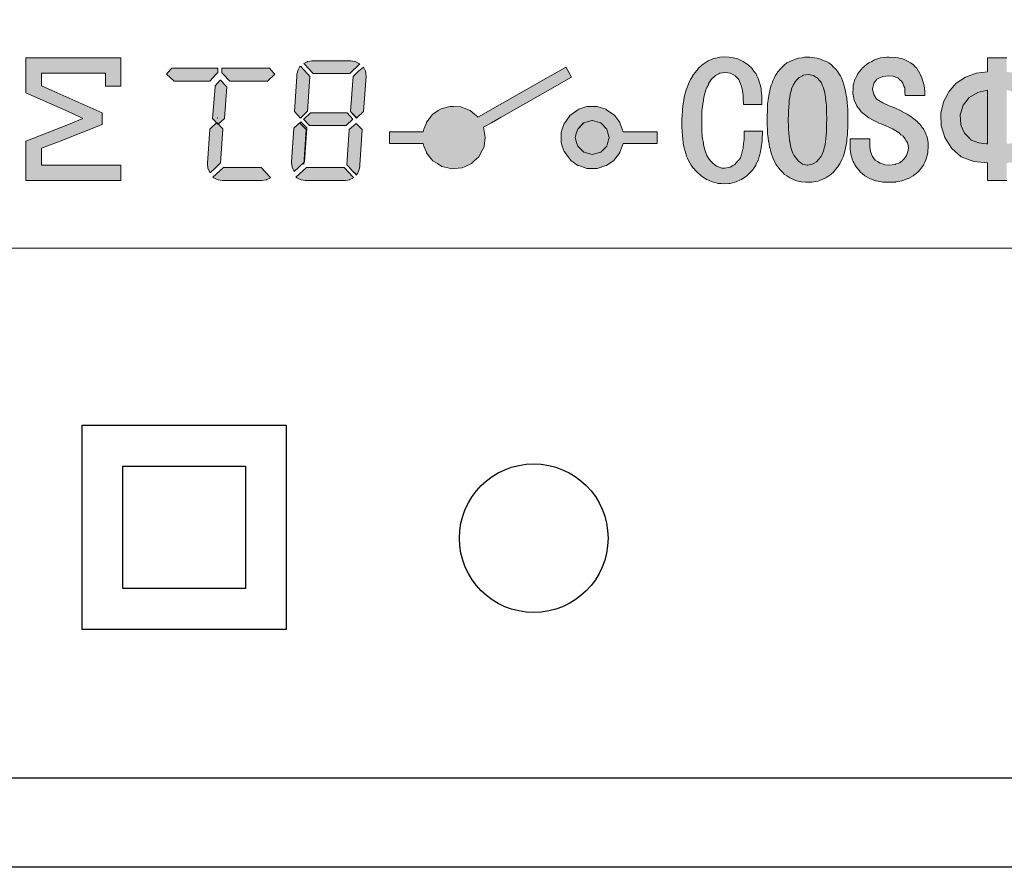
# Model space of a CAD drawing. Header units: millimetres. Extents: x -76073 to -606, y -39488 to 9083.
# Tile 14 of 23: x -7624 to -7399, y -33595 to -33401. Entities that reach past the tile are written whole.
import ezdxf

# ---------------------------------------------------------------- set-up
doc = ezdxf.new("R2010")
doc.units = ezdxf.units.MM
doc.header["$LTSCALE"] = 100
doc.layers.add('PDF_Geometry', color=7, linetype='Continuous')
doc.layers.add('PDF_Solid Fills', color=7, linetype='Continuous')

# ---------------------------------------------------------------- blocks, each defined once
blk = doc.blocks.new('kastblok 2-2')
blk.add_lwpolyline([(180, -1765.81), (2340, -1765.81), (2340, -2215.81), (180, -2215.81)], close=True)
blk = doc.blocks.new('*U28')
at = {"layer": 'PDF_Solid Fills'}
for color, points in [(7, [(1085.3, -1322.1), (1085.3, -1339.7), (1085.3, -1354), (1085.3, -1362.2), (1137.2, -1385.2), (1150.8, -1391.6), (1134.2, -1398.3), (1085.3, -1417.4), (1085.3, -1425.6), (1085.3, -1445), (1085.3, -1462.6), (1194.2, -1462.6), (1194.2, -1445), (1103.2, -1445), (1103.2, -1425.6), (1124.5, -1417.4), (1173, -1398.3), (1173, -1391.6), (1173, -1385.2), (1121.4, -1362.2), (1103.2, -1354), (1103.2, -1339.7), (1176.7, -1339.7), (1176.7, -1354.3), (1194.2, -1354.3), (1194.2, -1339.7), (1194.2, -1322.1)]), (256, [(1399.5, -1332.1), (1397.4, -1335.8), (1396.2, -1340.6), (1396.2, -1343.4), (1393.2, -1383.4), (1399.9, -1390.7), (1400.5, -1390.7), (1408, -1383.4), (1408.3, -1383.4), (1411.1, -1343.4), (1408.6, -1340.6), (1404.1, -1335.8), (1400.5, -1332.1), (1399.9, -1331.5)]), (7, [(1413.3, -1325.5), (1408.3, -1326), (1408, -1326.4), (1403.9, -1328.5), (1404.5, -1329), (1414.8, -1340), (1456.7, -1340), (1468.3, -1329), (1467.1, -1328.5), (1463.5, -1326.4), (1462.4, -1326), (1457.9, -1325.5)]), (7, [(1908.8, -1406.1), (1908.8, -1416.5), (1908.5, -1417.1), (1907.8, -1424.7), (1907.6, -1425.3), (1906.3, -1431.3), (1905.7, -1432.8), (1904.5, -1436.5), (1902.4, -1439.5), (1901.8, -1440.1), (1898.1, -1444.1), (1896, -1445.3), (1892.7, -1447.4), (1886.9, -1448.6), (1883.3, -1448.3), (1877.2, -1446.2), (1875.7, -1445), (1872.4, -1442.5), (1870, -1439.8), (1868.1, -1437.1), (1866, -1433.8), (1865.7, -1432.8), (1863.9, -1428), (1863.6, -1427.1), (1862.3, -1421.6), (1862.1, -1419.8), (1861.1, -1414.3), (1860.9, -1411.6), (1860.5, -1405.8), (1860.3, -1402.8), (1860.3, -1398.3), (1860.3, -1396.4), (1860.3, -1391.3), (1860.5, -1389.2), (1860.5, -1382.5), (1860.9, -1380.7), (1861.5, -1374.3), (1861.7, -1373.1), (1862.7, -1367.3), (1863, -1365.5), (1864.2, -1361.3), (1864.8, -1358.8), (1866, -1356.1), (1867.8, -1352.8), (1868.1, -1351.9), (1871.2, -1347), (1875.7, -1342.5), (1876.6, -1341.9), (1879.9, -1340.3), (1880.9, -1339.7), (1884.2, -1339.1), (1886.9, -1338.8), (1890.2, -1339.1), (1893, -1339.7), (1893.3, -1339.7), (1898.5, -1342.5), (1901.5, -1345.8), (1902.7, -1347), (1904.8, -1351.9), (1905.1, -1352.5), (1906.6, -1357.6), (1907, -1359.7), (1907.6, -1365.2), (1907.8, -1367.6), (1908.2, -1375.5), (1929.1, -1375.5), (1929.1, -1367.6), (1929.1, -1365.2), (1928.5, -1359.7), (1928.2, -1357.6), (1927.3, -1352.5), (1927, -1351.9), (1925.4, -1347), (1925.1, -1345.8), (1923.3, -1342.5), (1922.1, -1339.7), (1921.8, -1339.7), (1921.5, -1339.1), (1921.2, -1338.8), (1918.2, -1334.6), (1917.9, -1334.3), (1913.9, -1330.3), (1912.4, -1329.4), (1907.8, -1326.1), (1906.3, -1325.5), (1901.5, -1323.1), (1900, -1322.7), (1894.5, -1321.5), (1891.8, -1321.2), (1886.9, -1320.9), (1880.9, -1321.2), (1879.9, -1321.5), (1874.2, -1322.7), (1873, -1323.1), (1867.5, -1325.5), (1866.6, -1326.1), (1861.7, -1329.4), (1860.5, -1330.3), (1856.3, -1334.3), (1856.3, -1334.6), (1852.7, -1338.8), (1852.4, -1339.1), (1852, -1339.7), (1851.4, -1340.3), (1850.2, -1341.9), (1849.9, -1342.5), (1847.2, -1347), (1845.1, -1351.9), (1844.8, -1352.8), (1843.5, -1356.1), (1842.3, -1358.8), (1841.7, -1361.3), (1840.5, -1365.5), (1840.2, -1367.3), (1839.3, -1373.1), (1839, -1374.3), (1838.1, -1380.7), (1838.1, -1382.5), (1837.8, -1389.2), (1837.5, -1391.3), (1837.5, -1396.4), (1837.5, -1398.3), (1837.5, -1402.8), (1837.8, -1405.8), (1838.1, -1411.6), (1838.4, -1414.3), (1839, -1419.8), (1839.3, -1421.6), (1840.5, -1427.1), (1840.8, -1428), (1842.3, -1432.8), (1842.3, -1433.8), (1843.9, -1437.1), (1845.1, -1439.8), (1846.6, -1442.5), (1848.1, -1445), (1849, -1446.2), (1850.5, -1448.3), (1850.8, -1448.6), (1851.8, -1449.5), (1852.4, -1450.4), (1854.2, -1452.2), (1854.8, -1452.8), (1859.7, -1457.4), (1860.9, -1458), (1865.7, -1461.3), (1867.2, -1461.9), (1872.1, -1464.1), (1874.2, -1464.7), (1879.1, -1465.9), (1882.4, -1466.2), (1886, -1466.5), (1891.2, -1466.2), (1892.7, -1465.9), (1898.1, -1464.7), (1899.7, -1464.1), (1904.8, -1461.9), (1905.7, -1461.3), (1910.9, -1458), (1911.8, -1457.4), (1916.7, -1452.8), (1916.9, -1452.2), (1918.8, -1450.4), (1919.1, -1449.5), (1920, -1448.6), (1920.6, -1447.4), (1922.1, -1445.3), (1922.4, -1444.1), (1924.5, -1440.1), (1924.8, -1439.5), (1925.8, -1436.5), (1927, -1432.8), (1927.3, -1431.3), (1928.5, -1425.3), (1928.5, -1424.7), (1929.4, -1417.1), (1929.7, -1416.5), (1930, -1406.1)]), (7, [(2119.5, -1417.1), (2118.9, -1414.3), (2118.3, -1411.9), (2117.7, -1410.1), (2116.8, -1408), (2115, -1404.6), (2114.4, -1403.4), (2112.6, -1401.3), (2111.7, -1399.8), (2109.8, -1397.7), (2108.6, -1396.7), (2107.1, -1394.9), (2105, -1393.1), (2101.9, -1390.7), (2100.4, -1389.5), (2095.9, -1386.7), (2094.4, -1385.8), (2089.8, -1383.4), (2089.5, -1383.1), (2082.2, -1379.8), (2076.2, -1377.3), (2075.3, -1377), (2068, -1373.7), (2063.1, -1371), (2062.8, -1371), (2060.4, -1368.5), (2057.4, -1364), (2057.4, -1363.7), (2056.8, -1360.9), (2056.1, -1358.2), (2056.1, -1357), (2057.1, -1353.4), (2057.7, -1351), (2061, -1346.4), (2062.5, -1345.5), (2068, -1343.4), (2074.7, -1342.5), (2079.8, -1343.1), (2085, -1344.9), (2087.7, -1347.6), (2089.2, -1348.8), (2090.7, -1351), (2091.9, -1354.3), (2092.9, -1356.4), (2093.2, -1361.5), (2093.5, -1365.2), (2115.9, -1365.2), (2115.9, -1361.5), (2115.6, -1356.4), (2115.3, -1354.3), (2114.4, -1351), (2113.8, -1348.8), (2113.5, -1347.6), (2112.6, -1344.9), (2111.7, -1343.1), (2111.4, -1342.5), (2110.8, -1340.6), (2110.4, -1340), (2107.1, -1334.6), (2106.8, -1334), (2105, -1332.2), (2102.6, -1329.7), (2099.5, -1327.6), (2096.8, -1326.1), (2092.9, -1324.3), (2090.4, -1323.3), (2085.3, -1322.1), (2082.8, -1321.5), (2074.7, -1321.2), (2072.5, -1321.2), (2068.9, -1321.5), (2065, -1322.1), (2061.6, -1323.3), (2058.3, -1324.3), (2055.3, -1326.1), (2051.9, -1327.6), (2049.2, -1329.7), (2046.2, -1332.2), (2044, -1334), (2043.7, -1334.6), (2039.2, -1340), (2038.9, -1340.6), (2038, -1342.5), (2037.7, -1343.4), (2036.5, -1345.5), (2036.1, -1346.4), (2035.8, -1346.4), (2034.6, -1351), (2034, -1353.4), (2033.7, -1357), (2033.7, -1358.2), (2033.4, -1360.9), (2033.4, -1363.7), (2033.7, -1364), (2034.6, -1368.5), (2034.9, -1371), (2036.5, -1373.7), (2038, -1377), (2038, -1377.3), (2039.8, -1379.8), (2042.5, -1383.1), (2042.8, -1383.4), (2045.2, -1385.8), (2046.4, -1386.7), (2050.1, -1389.5), (2051.9, -1390.7), (2056.1, -1393.1), (2059.8, -1394.9), (2063.1, -1396.7), (2065.9, -1397.7), (2071.3, -1399.8), (2074.7, -1401.3), (2078.9, -1403.4), (2081, -1404.6), (2086.5, -1408), (2088.6, -1410.1), (2091, -1411.9), (2093.2, -1414.3), (2094.7, -1417.1), (2096.2, -1419.2), (2096.8, -1422.5), (2097.1, -1425), (2096.8, -1428.3), (2096.2, -1430.4), (2095, -1434.1), (2092.2, -1437.7), (2091.3, -1438.9), (2087.4, -1442.2), (2082.2, -1444), (2081.9, -1444.4), (2074.7, -1445), (2070.4, -1444.7), (2064.7, -1442.6), (2061.9, -1441), (2059.2, -1439.2), (2055.9, -1435), (2055.6, -1434.3), (2053.7, -1429.5), (2053.4, -1426.8), (2053.1, -1423.4), (2053.1, -1422.2), (2053.1, -1414.9), (2030.4, -1414.9), (2030.4, -1422.2), (2030.4, -1423.4), (2030.4, -1426.8), (2030.7, -1429.5), (2031.6, -1434.3), (2031.9, -1435), (2033.1, -1439.2), (2033.7, -1441), (2034.9, -1442.6), (2035.8, -1444.7), (2036.1, -1445), (2037.4, -1447.1), (2039.5, -1449.8), (2042.2, -1452.9), (2046.8, -1456.8), (2047.4, -1457.1), (2052.8, -1460.4), (2053.1, -1460.4), (2059.5, -1462.9), (2060.1, -1462.9), (2066.8, -1464.1), (2068, -1464.4), (2073.7, -1464.7), (2075.9, -1464.7), (2082.5, -1464.4), (2082.8, -1464.1), (2089.8, -1462.9), (2090.1, -1462.9), (2096.5, -1460.4), (2097.1, -1460.4), (2102.6, -1457.1), (2103.2, -1456.8), (2108, -1452.9), (2111, -1449.8), (2112.9, -1447.1), (2114.4, -1445), (2115, -1444.4), (2115, -1444), (2115.6, -1442.2), (2117.1, -1438.9), (2117.7, -1437.7), (2118.6, -1434.1), (2119.5, -1430.4), (2119.5, -1428.3), (2119.9, -1425), (2119.9, -1422.5), (2119.9, -1419.2)]), (7, [(1252.7, -1333.8), (1248.2, -1338.7), (1246.7, -1340.8), (1255.2, -1348.7), (1296.4, -1348.7), (1303.7, -1340.8), (1305.5, -1338.7), (1305.5, -1333.8)]), (7, [(1310.1, -1333.8), (1310.1, -1339), (1311.6, -1340.8), (1319.2, -1348.7), (1362.2, -1348.7), (1370.7, -1340.8), (1369.2, -1339), (1364.7, -1333.8)]), (7, [(1466.9, -1337.3), (1460.8, -1343.1), (1460.5, -1343.4), (1457.5, -1383.4), (1464.8, -1390.7), (1472.3, -1383.4), (1472.6, -1383.4), (1475.4, -1343.4), (1475.4, -1343.1), (1474.8, -1337.3), (1472.3, -1332.5)]), (7, [(1704.7, -1333.1), (1704.3, -1332.7), (1704.1, -1333.1), (1684, -1344.3), (1604.3, -1389.8), (1603.6, -1390.1), (1603.4, -1389.8), (1599.7, -1386.7), (1594.9, -1382.5), (1589.7, -1380.4), (1584.2, -1378.2), (1575.7, -1377.6), (1571.8, -1377.6), (1570, -1378.2), (1561.5, -1380.4), (1558.1, -1382.5), (1551.8, -1386.7), (1549.4, -1389.8), (1549.4, -1390.1), (1546.3, -1394), (1544.8, -1395.8), (1544.5, -1396.4), (1541.8, -1403.7), (1540.9, -1406.8), (1502.1, -1406.8), (1502.1, -1413.4), (1502.1, -1420.1), (1540.9, -1420.1), (1541.8, -1423.1), (1544.5, -1430.1), (1544.8, -1431), (1546.3, -1432.8), (1548.2, -1435.3), (1552.1, -1440.1), (1557.3, -1443.1), (1562.1, -1446.5), (1569.1, -1448), (1572.7, -1448.9), (1573.6, -1449.2), (1576.4, -1448.9), (1585.4, -1448), (1589.1, -1446.5), (1596.1, -1443.1), (1599.4, -1440.1), (1604.6, -1435.3), (1606.1, -1432.8), (1607.3, -1430.1), (1610.3, -1424.9), (1610.6, -1423.1), (1612.1, -1413.4), (1612.1, -1413.1), (1610.3, -1403.7), (1610, -1401.6), (1619.1, -1396.4), (1623.7, -1394), (1630.3, -1390.1), (1630.9, -1389.8), (1711, -1344.3)]), (256, [(2003.1, -1375.8), (2002.8, -1374.3), (2002.2, -1367.9), (2002.2, -1366.7), (2001, -1360.7), (2001, -1360.3), (1999.4, -1355.5), (1998.8, -1354), (1997.9, -1351.6), (1997, -1350), (1995.2, -1347.9), (1992.5, -1344.9), (1988.8, -1342.7), (1987.9, -1342.1), (1982.5, -1340.9), (1982.2, -1340.9), (1976.7, -1341.9), (1975.8, -1342.5), (1971.9, -1344.6), (1968.8, -1347.6), (1967.3, -1349.4), (1967, -1350), (1964.9, -1353.4), (1963.1, -1357.6), (1962.7, -1360.1), (1961.8, -1363.4), (1961.2, -1367.3), (1960.6, -1370), (1960.3, -1374.9), (1960, -1377.9), (1959.7, -1383.4), (1959.7, -1387), (1959.4, -1392.5), (1959.7, -1401.3), (1959.7, -1402.2), (1960, -1409.8), (1960.3, -1410.7), (1960.9, -1417.4), (1961.2, -1418), (1962.4, -1424.4), (1962.4, -1424.6), (1964, -1429.5), (1964.6, -1431.3), (1965.8, -1433.5), (1967, -1435), (1968.5, -1437.1), (1971.3, -1440.4), (1974, -1442.2), (1975.8, -1443.8), (1981.2, -1445), (1981.9, -1445), (1987, -1444), (1989.1, -1442.8), (1991.9, -1441.3), (1994.9, -1437.7), (1996.1, -1436.2), (1996.7, -1435.3), (1998.8, -1431.9), (1998.8, -1431.6), (2000.4, -1427.4), (2000.7, -1425.3), (2001.6, -1421.6), (2002.2, -1418), (2002.5, -1414.9), (2002.8, -1410.1), (2003.1, -1406.8), (2003.4, -1401.6), (2003.4, -1397.7), (2003.7, -1392.5), (2003.4, -1384.3), (2003.4, -1382.8)]), (7, [(1308, -1347.6), (1302.2, -1353.9), (1302.2, -1355.3), (1299.5, -1391.6), (1305.5, -1398.2), (1306.1, -1398.2), (1312.9, -1391.6), (1313.2, -1391.6), (1315.7, -1355.3), (1314.5, -1353.9), (1308.5, -1347.6)]), (256, [(2186.3, -1359.5), (2179.3, -1360.9), (2176.5, -1361.5), (2166.9, -1367.6), (2163.2, -1372.5), (2159.9, -1376.4), (2157.1, -1385.2), (2156.5, -1387.3), (2157.1, -1398.3), (2157.7, -1399.8), (2161.4, -1408.3), (2166.3, -1413.4), (2169, -1416.2), (2178.1, -1419.5), (2186.3, -1420.4), (2187.8, -1420.4), (2187.8, -1359.5), (2187.8, -1359.1)]), (7, [(1411.8, -1384.9), (1404.2, -1392.3), (1403.8, -1392.3), (1410.7, -1399.6), (1452.6, -1399.6), (1460.3, -1392.3), (1453.8, -1384.9)]), (7, [(1296.5, -1403.4), (1296.2, -1403.7), (1293.5, -1442.7), (1293.5, -1443.3), (1294.1, -1448.7), (1296.5, -1453.8), (1301.9, -1448.7), (1307.9, -1443.3), (1308.5, -1442.7), (1311.1, -1403.7), (1311.1, -1403.4), (1304.3, -1396.2)]), (7, [(1392.9, -1402.3), (1392.6, -1402.6), (1389.9, -1441.3), (1389.9, -1441.9), (1390.5, -1447.2), (1392.9, -1452.2), (1398.2, -1447.2), (1404.2, -1441.9), (1404.7, -1441.3), (1407.4, -1402.6), (1407.4, -1402.3), (1400.6, -1395.2)]), (256, [(1456.3, -1404.3), (1455.9, -1404.6), (1453.2, -1444.6), (1455.7, -1447.1), (1460.2, -1452.3), (1464.8, -1455.9), (1466.9, -1452.3), (1468.1, -1447.1), (1468.4, -1444.6), (1471.1, -1404.6), (1471.1, -1404.3), (1464.1, -1397.1)]), (256, [(1744.4, -1396.4), (1743.2, -1396.1), (1735, -1394), (1734.4, -1394), (1725, -1396.4), (1724.4, -1397), (1718, -1403.7), (1716.8, -1407.7), (1715.3, -1413.4), (1716.8, -1418.9), (1718, -1423.1), (1724.4, -1429.5), (1725, -1430.1), (1734.7, -1432.8), (1743.2, -1430.4), (1744.4, -1430.1), (1751.4, -1423.1), (1752.3, -1420.1), (1754.1, -1413.4), (1752.3, -1406.7), (1751.4, -1403.7)]), (7, [(1311.9, -1447.7), (1299.8, -1458.9), (1301, -1459.5), (1304.6, -1461.6), (1305.8, -1462), (1310.4, -1462.6), (1356.2, -1462.6), (1361.3, -1462), (1361.6, -1461.6), (1365.9, -1459.5), (1365.3, -1458.9), (1355, -1447.7)]), (7, [(1407.1, -1447.7), (1395, -1458.9), (1396.2, -1459.5), (1399.9, -1461.6), (1401.1, -1462), (1405.6, -1462.6), (1451.4, -1462.6), (1456.6, -1462), (1456.9, -1461.6), (1461.1, -1459.5), (1460.5, -1458.9), (1450.2, -1447.7)])]:
    blk.add_hatch(color=color, dxfattribs=at).paths.add_polyline_path(points)
h = blk.add_hatch(color=7, dxfattribs=at)
h.paths.add_polyline_path([(2003.7, -1392.5), (2003.4, -1397.7), (2003.4, -1401.6), (2003.1, -1406.8), (2002.8, -1410.1), (2002.5, -1414.9), (2002.2, -1418), (2001.6, -1421.6), (2000.6, -1425.2), (2000.4, -1427.4), (1998.8, -1431.6), (1998.8, -1431.9), (1996.7, -1435.3), (1996.1, -1436.2), (1994.9, -1437.7), (1991.9, -1441.3), (1989.1, -1442.8), (1987, -1444), (1981.8, -1445), (1981.2, -1445), (1975.8, -1443.8), (1974, -1442.2), (1971.2, -1440.4), (1968.5, -1437.1), (1967, -1435), (1965.8, -1433.4), (1964.6, -1431.3), (1964, -1429.5), (1962.4, -1424.6), (1962.4, -1424.3), (1961.2, -1418), (1960.9, -1417.4), (1960.3, -1410.7), (1960, -1409.8), (1959.7, -1402.2), (1959.7, -1401.3), (1959.4, -1392.5), (1959.7, -1387), (1959.7, -1383.4), (1960, -1377.9), (1960.3, -1374.9), (1960.6, -1370.1), (1961.2, -1367.3), (1961.8, -1363.4), (1962.7, -1360), (1963, -1357.6), (1964.9, -1353.4), (1967, -1350.1), (1967.3, -1349.4), (1968.8, -1347.6), (1971.8, -1344.6), (1975.8, -1342.5), (1976.7, -1341.9), (1982.2, -1341), (1982.5, -1341), (1987.9, -1342.2), (1988.8, -1342.8), (1992.5, -1344.9), (1995.2, -1347.9), (1997, -1350.1), (1997.9, -1351.6), (1998.8, -1354), (1999.4, -1355.5), (2001, -1360.4), (2001, -1360.7), (2002.2, -1366.7), (2002.2, -1367.9), (2002.8, -1374.3), (2003.1, -1375.8), (2003.4, -1382.8), (2003.4, -1384.3)], flags=0)
h.paths.add_polyline_path([(2027.7, -1382.8), (2027.3, -1375.8), (2027.1, -1374.3), (2026.4, -1367.9), (2026.1, -1366.7), (2025.2, -1360.7), (2025.2, -1360.4), (2024, -1355.5), (2023.7, -1354), (2022.8, -1351.6), (2022.2, -1350.1), (2021.6, -1347.9), (2020.4, -1344.9), (2019.2, -1342.8), (2018.8, -1342.2), (2018.2, -1341), (2016.4, -1338.2), (2016.4, -1337.9), (2014, -1334.9), (2011.3, -1332.5), (2008.9, -1330), (2005.8, -1327.9), (2003.1, -1326.1), (1999.4, -1324.9), (1996.4, -1323.4), (1992.5, -1322.4), (1989.4, -1321.8), (1984, -1321.2), (1977.9, -1321.2), (1975.2, -1321.8), (1970.6, -1322.4), (1967.9, -1323.4), (1964, -1324.9), (1961.2, -1326.1), (1957.9, -1327.9), (1955.2, -1330), (1952.4, -1332.5), (1950, -1334.9), (1947.6, -1337.9), (1947.3, -1338.2), (1945.5, -1341), (1944.8, -1341.9), (1944.6, -1342.5), (1943.6, -1344.6), (1942.1, -1347.6), (1941.5, -1349.4), (1941.2, -1350.1), (1940, -1353.4), (1938.8, -1357.6), (1938.2, -1360), (1937.6, -1363.4), (1936.7, -1367.3), (1936.4, -1370.1), (1935.7, -1374.9), (1935.7, -1377.9), (1935.5, -1383.4), (1935.1, -1387), (1935.1, -1392.5), (1935.1, -1401.3), (1935.5, -1402.2), (1935.7, -1409.8), (1936.1, -1410.7), (1936.7, -1417.4), (1937, -1418), (1937.9, -1424.3), (1938.2, -1424.6), (1939.4, -1429.5), (1939.7, -1431.3), (1940.6, -1433.4), (1941.2, -1435), (1941.8, -1437.1), (1943.6, -1440.4), (1944.6, -1442.2), (1945.2, -1443.8), (1946.1, -1445), (1947.3, -1446.8), (1950.3, -1450.4), (1952.4, -1452.5), (1955.2, -1455.6), (1957.9, -1457.4), (1961.2, -1459.5), (1964, -1460.7), (1967.6, -1462.6), (1970.9, -1463.2), (1974.6, -1464.1), (1979.1, -1464.4), (1981.8, -1464.7), (1986.4, -1464.4), (1988.2, -1464.1), (1993.7, -1463.2), (1995.8, -1462.6), (2000, -1460.7), (2002.5, -1459.5), (2006.1, -1457.4), (2008.3, -1455.6), (2011.6, -1452.5), (2013.4, -1450.4), (2016.4, -1446.8), (2017.6, -1445), (2018.2, -1444), (2018.8, -1442.8), (2019.8, -1441.3), (2021.3, -1437.7), (2021.9, -1436.2), (2022.2, -1435.3), (2023.4, -1431.9), (2023.4, -1431.6), (2024.6, -1427.4), (2024.9, -1425.2), (2025.8, -1421.6), (2026.4, -1418), (2026.7, -1414.9), (2027.3, -1410.1), (2027.3, -1406.8), (2027.7, -1401.6), (2027.9, -1397.7), (2027.9, -1392.5), (2027.9, -1384.3)], flags=0)
h = blk.add_hatch(color=7, dxfattribs=at)
h.paths.add_polyline_path([(2241.2, -1387.3), (2240.6, -1398.3), (2240, -1399.8), (2236.3, -1408.3), (2231.5, -1413.4), (2228.7, -1416.2), (2219.6, -1419.5), (2211.4, -1420.4), (2209.9, -1420.4), (2209.9, -1359.5), (2209.9, -1359.1), (2218.4, -1361), (2221.2, -1361.6), (2230.9, -1367.6), (2234.5, -1372.5), (2237.8, -1376.4), (2240.6, -1385.2)], flags=0)
h.paths.add_polyline_path([(2187.8, -1359.5), (2187.8, -1420.4), (2186.3, -1420.4), (2178.1, -1419.5), (2169, -1416.2), (2166.3, -1413.4), (2161.4, -1408.3), (2157.8, -1399.8), (2157.2, -1398.3), (2156.6, -1387.3), (2157.2, -1385.2), (2159.9, -1376.4), (2163.2, -1372.5), (2166.9, -1367.6), (2176.6, -1361.6), (2179.3, -1361), (2186.3, -1359.5), (2187.8, -1359.1)], flags=0)
h.paths.add_polyline_path([(2261.2, -1376.4), (2260.3, -1372.5), (2257.8, -1367.6), (2254.5, -1361.6), (2254.2, -1361), (2252.7, -1359.1), (2245.7, -1351.2), (2235.1, -1344), (2222.7, -1339.4), (2209.9, -1338.2), (2209.9, -1321.9), (2187.8, -1321.9), (2187.8, -1338.2), (2174.7, -1339.4), (2162.6, -1344), (2152, -1351.2), (2145, -1359.1), (2144.7, -1359.5), (2143.5, -1361), (2143.2, -1361.6), (2139.9, -1367.6), (2137.4, -1372.5), (2136.5, -1376.4), (2134.4, -1385.2), (2134.4, -1387.3), (2134.7, -1398.3), (2134.7, -1399.8), (2137.4, -1408.3), (2139, -1413.4), (2140.8, -1416.2), (2142.9, -1419.5), (2143.2, -1420.4), (2143.5, -1420.4), (2146.9, -1425.9), (2157.8, -1435.6), (2172.3, -1440.7), (2187.8, -1442.5), (2187.8, -1462.5), (2209.9, -1462.5), (2209.9, -1442.5), (2225.4, -1440.7), (2240, -1435.6), (2250.9, -1425.9), (2254.2, -1420.4), (2254.8, -1419.5), (2256.9, -1416.2), (2258.8, -1413.4), (2260.3, -1408.3), (2263, -1399.8), (2263, -1398.3), (2263.3, -1387.3), (2263.3, -1385.2)], flags=0)
h = blk.add_hatch(color=7, dxfattribs=at)
h.paths.add_polyline_path([(1754.1, -1413.4), (1752.3, -1420.1), (1751.4, -1423.1), (1744.4, -1430.1), (1743.2, -1430.4), (1734.7, -1432.9), (1725, -1430.1), (1724.4, -1429.5), (1718, -1423.1), (1716.8, -1418.9), (1715.3, -1413.4), (1716.8, -1407.7), (1718, -1403.7), (1724.4, -1397.1), (1725, -1396.4), (1734.4, -1394), (1735, -1394), (1743.2, -1396.1), (1744.4, -1396.4), (1751.4, -1403.7), (1752.3, -1406.8)], flags=0)
h.paths.add_polyline_path([(1770.2, -1406.8), (1768.9, -1403.7), (1766.5, -1396.4), (1766.2, -1396.1), (1764.7, -1394), (1760.1, -1387.9), (1759.5, -1387.4), (1751, -1381.6), (1750.4, -1381), (1740.4, -1377.9), (1739.8, -1377.6), (1728.9, -1377.9), (1728.6, -1377.9), (1719.5, -1381), (1718, -1381.6), (1710.1, -1387.4), (1709.2, -1387.9), (1705, -1394), (1703.1, -1396.4), (1702.5, -1397.1), (1700.4, -1403.7), (1699.2, -1407.7), (1699.2, -1413.4), (1699.2, -1418.9), (1700.4, -1423.1), (1702.5, -1429.5), (1703.1, -1430.1), (1705, -1432.9), (1709.2, -1438.6), (1710.1, -1439.5), (1718, -1445.3), (1719.5, -1445.6), (1728.6, -1448.9), (1740.4, -1448.9), (1750.4, -1445.6), (1751, -1445.3), (1759.5, -1439.5), (1760.1, -1438.6), (1764.7, -1432.9), (1766.2, -1430.4), (1766.5, -1430.1), (1768.9, -1423.1), (1770.2, -1420.1), (1809, -1420.1), (1809, -1413.4), (1809, -1406.8)], flags=0)
for points in [[(0, 0), (6101.1, 0), (6101.1, -2250), (0, -2250)], [(196.4, -102.3), (5896.2, -102.3), (5896.2, -2147.7), (196.4, -2147.7)]]:
    blk.add_lwpolyline(points, close=True)
at = {"ltscale": 10}
for points in [[(1149.9, -1743.3), (1383.9, -1743.3), (1383.9, -1977.3), (1149.9, -1977.3)], [(1196.7, -1790.1), (1337.1, -1790.1), (1337.1, -1930.5), (1196.7, -1930.5)]]:
    blk.add_lwpolyline(points, close=True, dxfattribs=at)
blk.add_circle((1667.6, -1872.7), 85.2)
at = {"layer": 'PDF_Geometry', "color": 7, "lineweight": 0}
for points in [[(1085.3, -1322.1), (1085.3, -1339.7), (1085.3, -1354), (1085.3, -1362.2), (1137.2, -1385.2), (1150.8, -1391.6), (1134.2, -1398.3), (1085.3, -1417.4), (1085.3, -1425.6), (1085.3, -1445), (1085.3, -1462.6), (1194.2, -1462.6), (1194.2, -1445), (1103.2, -1445), (1103.2, -1425.6), (1124.5, -1417.4), (1173, -1398.3), (1173, -1391.6), (1173, -1385.2), (1121.4, -1362.2), (1103.2, -1354), (1103.2, -1339.7), (1176.7, -1339.7), (1176.7, -1354.3), (1194.2, -1354.3), (1194.2, -1339.7), (1194.2, -1322.1)], [(1467.1, -1328.4), (1463.5, -1326.4), (1462.4, -1326.1), (1457.9, -1325.5), (1413.3, -1325.5), (1408.3, -1326.1), (1408, -1326.4), (1403.9, -1328.4), (1404.4, -1329), (1414.8, -1340), (1456.8, -1340), (1468.3, -1329)], [(1908.8, -1406.1), (1908.8, -1416.5), (1908.5, -1417.1), (1907.8, -1424.7), (1907.6, -1425.3), (1906.3, -1431.3), (1905.7, -1432.8), (1904.5, -1436.5), (1902.4, -1439.5), (1901.8, -1440.1), (1898.1, -1444.1), (1896, -1445.3), (1892.7, -1447.4), (1886.9, -1448.6), (1883.3, -1448.3), (1877.2, -1446.2), (1875.7, -1445), (1872.4, -1442.5), (1870, -1439.8), (1868.1, -1437.1), (1866, -1433.8), (1865.7, -1432.8), (1863.9, -1428), (1863.6, -1427.1), (1862.3, -1421.6), (1862.1, -1419.8), (1861.1, -1414.3), (1860.9, -1411.6), (1860.5, -1405.8), (1860.3, -1402.8), (1860.3, -1398.3), (1860.3, -1396.4), (1860.3, -1391.3), (1860.5, -1389.2), (1860.5, -1382.5), (1860.9, -1380.7), (1861.5, -1374.3), (1861.7, -1373.1), (1862.7, -1367.3), (1863, -1365.5), (1864.2, -1361.3), (1864.8, -1358.8), (1866, -1356.1), (1867.8, -1352.8), (1868.1, -1351.9), (1871.2, -1347), (1875.7, -1342.5), (1876.6, -1341.9), (1879.9, -1340.3), (1880.9, -1339.7), (1884.2, -1339.1), (1886.9, -1338.8), (1890.2, -1339.1), (1893, -1339.7), (1893.3, -1339.7), (1898.5, -1342.5), (1901.5, -1345.8), (1902.7, -1347), (1904.8, -1351.9), (1905.1, -1352.5), (1906.6, -1357.6), (1907, -1359.7), (1907.6, -1365.2), (1907.8, -1367.6), (1908.2, -1375.5), (1929.1, -1375.5), (1929.1, -1367.6), (1929.1, -1365.2), (1928.5, -1359.7), (1928.2, -1357.6), (1927.3, -1352.5), (1927, -1351.9), (1925.4, -1347), (1925.1, -1345.8), (1923.3, -1342.5), (1922.1, -1339.7), (1921.8, -1339.7), (1921.5, -1339.1), (1921.2, -1338.8), (1918.2, -1334.6), (1917.9, -1334.3), (1913.9, -1330.3), (1912.4, -1329.4), (1907.8, -1326.1), (1906.3, -1325.5), (1901.5, -1323.1), (1900, -1322.7), (1894.5, -1321.5), (1891.8, -1321.2), (1886.9, -1320.9), (1880.9, -1321.2), (1879.9, -1321.5), (1874.2, -1322.7), (1873, -1323.1), (1867.5, -1325.5), (1866.6, -1326.1), (1861.7, -1329.4), (1860.5, -1330.3), (1856.3, -1334.3), (1856.3, -1334.6), (1852.7, -1338.8), (1852.4, -1339.1), (1852, -1339.7), (1851.4, -1340.3), (1850.2, -1341.9), (1849.9, -1342.5), (1847.2, -1347), (1845.1, -1351.9), (1844.8, -1352.8), (1843.5, -1356.1), (1842.3, -1358.8), (1841.7, -1361.3), (1840.5, -1365.5), (1840.2, -1367.3), (1839.3, -1373.1), (1839, -1374.3), (1838.1, -1380.7), (1838.1, -1382.5), (1837.8, -1389.2), (1837.5, -1391.3), (1837.5, -1396.4), (1837.5, -1398.3), (1837.5, -1402.8), (1837.8, -1405.8), (1838.1, -1411.6), (1838.4, -1414.3), (1839, -1419.8), (1839.3, -1421.6), (1840.5, -1427.1), (1840.8, -1428), (1842.3, -1432.8), (1842.3, -1433.8), (1843.9, -1437.1), (1845.1, -1439.8), (1846.6, -1442.5), (1848.1, -1445), (1849, -1446.2), (1850.5, -1448.3), (1850.8, -1448.6), (1851.8, -1449.5), (1852.4, -1450.4), (1854.2, -1452.2), (1854.8, -1452.8), (1859.7, -1457.4), (1860.9, -1458), (1865.7, -1461.3), (1867.2, -1461.9), (1872.1, -1464.1), (1874.2, -1464.7), (1879.1, -1465.9), (1882.4, -1466.2), (1886, -1466.5), (1891.2, -1466.2), (1892.7, -1465.9), (1898.1, -1464.7), (1899.7, -1464.1), (1904.8, -1461.9), (1905.7, -1461.3), (1910.9, -1458), (1911.8, -1457.4), (1916.7, -1452.8), (1916.9, -1452.2), (1918.8, -1450.4), (1919.1, -1449.5), (1920, -1448.6), (1920.6, -1447.4), (1922.1, -1445.3), (1922.4, -1444.1), (1924.5, -1440.1), (1924.8, -1439.5), (1925.8, -1436.5), (1927, -1432.8), (1927.3, -1431.3), (1928.5, -1425.3), (1928.5, -1424.7), (1929.4, -1417.1), (1929.7, -1416.5), (1930, -1406.1)], [(2027.7, -1382.8), (2027.3, -1375.8), (2027.1, -1374.3), (2026.4, -1367.9), (2026.1, -1366.7), (2025.2, -1360.7), (2025.2, -1360.4), (2024, -1355.5), (2023.7, -1354), (2022.8, -1351.6), (2022.2, -1350.1), (2021.6, -1347.9), (2020.4, -1344.9), (2019.2, -1342.8), (2018.8, -1342.2), (2018.2, -1341), (2016.4, -1338.2), (2016.4, -1337.9), (2014, -1334.9), (2011.3, -1332.5), (2008.9, -1330), (2005.8, -1327.9), (2003.1, -1326.1), (1999.4, -1324.9), (1996.4, -1323.4), (1992.5, -1322.4), (1989.4, -1321.8), (1984, -1321.2), (1977.9, -1321.2), (1975.2, -1321.8), (1970.6, -1322.4), (1967.9, -1323.4), (1964, -1324.9), (1961.2, -1326.1), (1957.9, -1327.9), (1955.2, -1330), (1952.4, -1332.5), (1950, -1334.9), (1947.6, -1337.9), (1947.3, -1338.2), (1945.5, -1341), (1944.8, -1341.9), (1944.6, -1342.5), (1943.6, -1344.6), (1942.1, -1347.6), (1941.5, -1349.4), (1941.2, -1350.1), (1940, -1353.4), (1938.8, -1357.6), (1938.2, -1360), (1937.6, -1363.4), (1936.7, -1367.3), (1936.4, -1370.1), (1935.7, -1374.9), (1935.7, -1377.9), (1935.5, -1383.4), (1935.1, -1387), (1935.1, -1392.5), (1935.1, -1401.3), (1935.5, -1402.2), (1935.7, -1409.8), (1936.1, -1410.7), (1936.7, -1417.4), (1937, -1418), (1937.9, -1424.3), (1938.2, -1424.6), (1939.4, -1429.5), (1939.7, -1431.3), (1940.6, -1433.4), (1941.2, -1435), (1941.8, -1437.1), (1943.6, -1440.4), (1944.6, -1442.2), (1945.2, -1443.8), (1946.1, -1445), (1947.3, -1446.8), (1950.3, -1450.4), (1952.4, -1452.5), (1955.2, -1455.6), (1957.9, -1457.4), (1961.2, -1459.5), (1964, -1460.7), (1967.6, -1462.6), (1970.9, -1463.2), (1974.6, -1464.1), (1979.1, -1464.4), (1981.8, -1464.7), (1986.4, -1464.4), (1988.2, -1464.1), (1993.7, -1463.2), (1995.8, -1462.6), (2000, -1460.7), (2002.5, -1459.5), (2006.1, -1457.4), (2008.3, -1455.6), (2011.6, -1452.5), (2013.4, -1450.4), (2016.4, -1446.8), (2017.6, -1445), (2018.2, -1444), (2018.8, -1442.8), (2019.8, -1441.3), (2021.3, -1437.7), (2021.9, -1436.2), (2022.2, -1435.3), (2023.4, -1431.9), (2023.4, -1431.6), (2024.6, -1427.4), (2024.9, -1425.2), (2025.8, -1421.6), (2026.4, -1418), (2026.7, -1414.9), (2027.3, -1410.1), (2027.3, -1406.8), (2027.7, -1401.6), (2027.9, -1397.7), (2027.9, -1392.5), (2027.9, -1384.3)], [(2119.5, -1417.1), (2118.9, -1414.3), (2118.3, -1411.9), (2117.7, -1410.1), (2116.8, -1408), (2115, -1404.6), (2114.4, -1403.4), (2112.6, -1401.3), (2111.7, -1399.8), (2109.8, -1397.7), (2108.6, -1396.7), (2107.1, -1394.9), (2105, -1393.1), (2101.9, -1390.7), (2100.4, -1389.5), (2095.9, -1386.7), (2094.4, -1385.8), (2089.8, -1383.4), (2089.5, -1383.1), (2082.2, -1379.8), (2076.2, -1377.3), (2075.3, -1377), (2068, -1373.7), (2063.1, -1371), (2062.8, -1371), (2060.4, -1368.5), (2057.4, -1364), (2057.4, -1363.7), (2056.8, -1360.9), (2056.1, -1358.2), (2056.1, -1357), (2057.1, -1353.4), (2057.7, -1351), (2061, -1346.4), (2062.5, -1345.5), (2068, -1343.4), (2074.7, -1342.5), (2079.8, -1343.1), (2085, -1344.9), (2087.7, -1347.6), (2089.2, -1348.8), (2090.7, -1351), (2091.9, -1354.3), (2092.9, -1356.4), (2093.2, -1361.5), (2093.5, -1365.2), (2115.9, -1365.2), (2115.9, -1361.5), (2115.6, -1356.4), (2115.3, -1354.3), (2114.4, -1351), (2113.8, -1348.8), (2113.5, -1347.6), (2112.6, -1344.9), (2111.7, -1343.1), (2111.4, -1342.5), (2110.8, -1340.6), (2110.4, -1340), (2107.1, -1334.6), (2106.8, -1334), (2105, -1332.2), (2102.6, -1329.7), (2099.5, -1327.6), (2096.8, -1326.1), (2092.9, -1324.3), (2090.4, -1323.3), (2085.3, -1322.1), (2082.8, -1321.5), (2074.7, -1321.2), (2072.5, -1321.2), (2068.9, -1321.5), (2065, -1322.1), (2061.6, -1323.3), (2058.3, -1324.3), (2055.3, -1326.1), (2051.9, -1327.6), (2049.2, -1329.7), (2046.2, -1332.2), (2044, -1334), (2043.7, -1334.6), (2039.2, -1340), (2038.9, -1340.6), (2038, -1342.5), (2037.7, -1343.4), (2036.5, -1345.5), (2036.1, -1346.4), (2035.8, -1346.4), (2034.6, -1351), (2034, -1353.4), (2033.7, -1357), (2033.7, -1358.2), (2033.4, -1360.9), (2033.4, -1363.7), (2033.7, -1364), (2034.6, -1368.5), (2034.9, -1371), (2036.5, -1373.7), (2038, -1377), (2038, -1377.3), (2039.8, -1379.8), (2042.5, -1383.1), (2042.8, -1383.4), (2045.2, -1385.8), (2046.4, -1386.7), (2050.1, -1389.5), (2051.9, -1390.7), (2056.1, -1393.1), (2059.8, -1394.9), (2063.1, -1396.7), (2065.9, -1397.7), (2071.3, -1399.8), (2074.7, -1401.3), (2078.9, -1403.4), (2081, -1404.6), (2086.5, -1408), (2088.6, -1410.1), (2091, -1411.9), (2093.2, -1414.3), (2094.7, -1417.1), (2096.2, -1419.2), (2096.8, -1422.5), (2097.1, -1425), (2096.8, -1428.3), (2096.2, -1430.4), (2095, -1434.1), (2092.2, -1437.7), (2091.3, -1438.9), (2087.4, -1442.2), (2082.2, -1444), (2081.9, -1444.4), (2074.7, -1445), (2070.4, -1444.7), (2064.7, -1442.6), (2061.9, -1441), (2059.2, -1439.2), (2055.9, -1435), (2055.6, -1434.3), (2053.7, -1429.5), (2053.4, -1426.8), (2053.1, -1423.4), (2053.1, -1422.2), (2053.1, -1414.9), (2030.4, -1414.9), (2030.4, -1422.2), (2030.4, -1423.4), (2030.4, -1426.8), (2030.7, -1429.5), (2031.6, -1434.3), (2031.9, -1435), (2033.1, -1439.2), (2033.7, -1441), (2034.9, -1442.6), (2035.8, -1444.7), (2036.1, -1445), (2037.4, -1447.1), (2039.5, -1449.8), (2042.2, -1452.9), (2046.8, -1456.8), (2047.4, -1457.1), (2052.8, -1460.4), (2053.1, -1460.4), (2059.5, -1462.9), (2060.1, -1462.9), (2066.8, -1464.1), (2068, -1464.4), (2073.7, -1464.7), (2075.9, -1464.7), (2082.5, -1464.4), (2082.8, -1464.1), (2089.8, -1462.9), (2090.1, -1462.9), (2096.5, -1460.4), (2097.1, -1460.4), (2102.6, -1457.1), (2103.2, -1456.8), (2108, -1452.9), (2111, -1449.8), (2112.9, -1447.1), (2114.4, -1445), (2115, -1444.4), (2115, -1444), (2115.6, -1442.2), (2117.1, -1438.9), (2117.7, -1437.7), (2118.6, -1434.1), (2119.5, -1430.4), (2119.5, -1428.3), (2119.9, -1425), (2119.9, -1422.5), (2119.9, -1419.2)], [(1252.8, -1333.8), (1248.2, -1338.7), (1246.7, -1340.8), (1255.2, -1348.7), (1296.4, -1348.7), (1303.7, -1340.8), (1305.5, -1338.7), (1305.5, -1333.8)], [(1369.2, -1339), (1364.7, -1333.8), (1310.1, -1333.8), (1310.1, -1339), (1311.6, -1340.8), (1319.2, -1348.7), (1362.2, -1348.7), (1370.7, -1340.8)], [(1474.8, -1337.3), (1472.4, -1332.5), (1466.9, -1337.3), (1460.8, -1343), (1460.5, -1343.4), (1457.5, -1383.4), (1464.7, -1390.7), (1472.4, -1383.4), (1472.6, -1383.4), (1475.4, -1343.4), (1475.4, -1343)], [(1704.7, -1333.1), (1704.3, -1332.7), (1704.1, -1333.1), (1684, -1344.3), (1604.3, -1389.8), (1603.6, -1390.1), (1603.4, -1389.8), (1599.7, -1386.7), (1594.9, -1382.5), (1589.7, -1380.4), (1584.2, -1378.2), (1575.7, -1377.6), (1571.8, -1377.6), (1570, -1378.2), (1561.5, -1380.4), (1558.1, -1382.5), (1551.8, -1386.7), (1549.4, -1389.8), (1549.4, -1390.1), (1546.3, -1394), (1544.8, -1395.8), (1544.5, -1396.4), (1541.8, -1403.7), (1540.9, -1406.8), (1502.1, -1406.8), (1502.1, -1413.4), (1502.1, -1420.1), (1540.9, -1420.1), (1541.8, -1423.1), (1544.5, -1430.1), (1544.8, -1431), (1546.3, -1432.8), (1548.2, -1435.3), (1552.1, -1440.1), (1557.3, -1443.1), (1562.1, -1446.5), (1569.1, -1448), (1572.7, -1448.9), (1573.6, -1449.2), (1576.4, -1448.9), (1585.4, -1448), (1589.1, -1446.5), (1596.1, -1443.1), (1599.4, -1440.1), (1604.6, -1435.3), (1606.1, -1432.8), (1607.3, -1430.1), (1610.3, -1424.9), (1610.6, -1423.1), (1612.1, -1413.4), (1612.1, -1413.1), (1610.3, -1403.7), (1610, -1401.6), (1619.1, -1396.4), (1623.7, -1394), (1630.3, -1390.1), (1630.9, -1389.8), (1711, -1344.3)], [(2003.7, -1392.5), (2003.4, -1397.7), (2003.4, -1401.6), (2003.1, -1406.8), (2002.8, -1410.1), (2002.5, -1414.9), (2002.2, -1418), (2001.6, -1421.6), (2000.6, -1425.2), (2000.4, -1427.4), (1998.8, -1431.6), (1998.8, -1431.9), (1996.7, -1435.3), (1996.1, -1436.2), (1994.9, -1437.7), (1991.9, -1441.3), (1989.1, -1442.8), (1987, -1444), (1981.8, -1445), (1981.2, -1445), (1975.8, -1443.8), (1974, -1442.2), (1971.2, -1440.4), (1968.5, -1437.1), (1967, -1435), (1965.8, -1433.4), (1964.6, -1431.3), (1964, -1429.5), (1962.4, -1424.6), (1962.4, -1424.3), (1961.2, -1418), (1960.9, -1417.4), (1960.3, -1410.7), (1960, -1409.8), (1959.7, -1402.2), (1959.7, -1401.3), (1959.4, -1392.5), (1959.7, -1387), (1959.7, -1383.4), (1960, -1377.9), (1960.3, -1374.9), (1960.6, -1370.1), (1961.2, -1367.3), (1961.8, -1363.4), (1962.7, -1360), (1963, -1357.6), (1964.9, -1353.4), (1967, -1350.1), (1967.3, -1349.4), (1968.8, -1347.6), (1971.8, -1344.6), (1975.8, -1342.5), (1976.7, -1341.9), (1982.2, -1341), (1982.5, -1341), (1987.9, -1342.2), (1988.8, -1342.8), (1992.5, -1344.9), (1995.2, -1347.9), (1997, -1350.1), (1997.9, -1351.6), (1998.8, -1354), (1999.4, -1355.5), (2001, -1360.4), (2001, -1360.7), (2002.2, -1366.7), (2002.2, -1367.9), (2002.8, -1374.3), (2003.1, -1375.8), (2003.4, -1382.8), (2003.4, -1384.3)], [(1314.6, -1353.9), (1308.5, -1347.6), (1308, -1347.6), (1302.2, -1353.9), (1302.2, -1355.3), (1299.4, -1391.6), (1305.5, -1398.2), (1306, -1398.2), (1312.9, -1391.6), (1313.2, -1391.6), (1315.7, -1355.3)], [(2187.8, -1359.5), (2187.8, -1420.4), (2186.3, -1420.4), (2178.1, -1419.5), (2169, -1416.2), (2166.3, -1413.4), (2161.4, -1408.3), (2157.8, -1399.8), (2157.2, -1398.3), (2156.6, -1387.3), (2157.2, -1385.2), (2159.9, -1376.4), (2163.2, -1372.5), (2166.9, -1367.6), (2176.6, -1361.6), (2179.3, -1361), (2186.3, -1359.5), (2187.8, -1359.1)], [(1453.8, -1384.9), (1411.8, -1384.9), (1404.2, -1392.3), (1403.8, -1392.3), (1410.6, -1399.6), (1452.6, -1399.6), (1460.3, -1392.3)], [(1457.5, -1383.4), (1464.2, -1390.7), (1464.8, -1390.7)], [(1770.2, -1406.8), (1768.9, -1403.7), (1766.5, -1396.4), (1766.2, -1396.1), (1764.7, -1394), (1760.1, -1387.9), (1759.5, -1387.4), (1751, -1381.6), (1750.4, -1381), (1740.4, -1377.9), (1739.8, -1377.6), (1728.9, -1377.9), (1728.6, -1377.9), (1719.5, -1381), (1718, -1381.6), (1710.1, -1387.4), (1709.2, -1387.9), (1705, -1394), (1703.1, -1396.4), (1702.5, -1397.1), (1700.4, -1403.7), (1699.2, -1407.7), (1699.2, -1413.4), (1699.2, -1418.9), (1700.4, -1423.1), (1702.5, -1429.5), (1703.1, -1430.1), (1705, -1432.9), (1709.2, -1438.6), (1710.1, -1439.5), (1718, -1445.3), (1719.5, -1445.6), (1728.6, -1448.9), (1740.4, -1448.9), (1750.4, -1445.6), (1751, -1445.3), (1759.5, -1439.5), (1760.1, -1438.6), (1764.7, -1432.9), (1766.2, -1430.4), (1766.5, -1430.1), (1768.9, -1423.1), (1770.2, -1420.1), (1809, -1420.1), (1809, -1413.4), (1809, -1406.8)], [(1304.3, -1396.2), (1296.5, -1403.4), (1296.2, -1403.7), (1293.5, -1442.7), (1293.5, -1443.3), (1294.1, -1448.7), (1296.5, -1453.8), (1301.9, -1448.7), (1307.8, -1443.3), (1308.5, -1442.7), (1311.1, -1403.7), (1311.1, -1403.4)], [(1304.6, -1390.7), (1305.2, -1390.7), (1304.9, -1391)], [(1400.6, -1395.2), (1392.9, -1402.3), (1392.6, -1402.6), (1389.9, -1441.3), (1389.9, -1441.9), (1390.5, -1447.2), (1392.9, -1452.3), (1398.2, -1447.2), (1404.1, -1441.9), (1404.7, -1441.3), (1407.4, -1402.6), (1407.4, -1402.3)], [(1399.9, -1390.7), (1400.5, -1390.7), (1400.1, -1391)], [(1464.1, -1390.7), (1464.7, -1390.7), (1464.5, -1391)], [(1754.1, -1413.4), (1752.3, -1420.1), (1751.4, -1423.1), (1744.4, -1430.1), (1743.2, -1430.4), (1734.7, -1432.9), (1725, -1430.1), (1724.4, -1429.5), (1718, -1423.1), (1716.8, -1418.9), (1715.3, -1413.4), (1716.8, -1407.7), (1718, -1403.7), (1724.4, -1397.1), (1725, -1396.4), (1734.4, -1394), (1735, -1394), (1743.2, -1396.1), (1744.4, -1396.4), (1751.4, -1403.7), (1752.3, -1406.8)], [(1365.3, -1458.9), (1355, -1447.7), (1311.9, -1447.7), (1299.8, -1458.9), (1301, -1459.5), (1304.6, -1461.6), (1305.8, -1462), (1310.4, -1462.6), (1356.2, -1462.6), (1361.3, -1462), (1361.6, -1461.6), (1365.9, -1459.5)], [(1460.5, -1458.9), (1450.2, -1447.7), (1407.1, -1447.7), (1395, -1458.9), (1396.2, -1459.5), (1399.9, -1461.6), (1401.1, -1462), (1405.6, -1462.6), (1451.4, -1462.6), (1456.6, -1462), (1456.9, -1461.6), (1461.1, -1459.5)], [(1460.2, -1452.3), (1463.9, -1455.9), (1464.8, -1455.9)], [(1463.8, -1455.9), (1464.8, -1455.9), (1464.4, -1456.5)]]:
    blk.add_lwpolyline(points, close=True, dxfattribs=at)
at = {"layer": 'PDF_Geometry', "lineweight": 0}
for points in [[(1408.6, -1340.6), (1404.1, -1335.8), (1400.5, -1332.1), (1399.9, -1331.5), (1399.5, -1332.1), (1397.4, -1335.8), (1396.2, -1340.6), (1396.2, -1343.4), (1393.2, -1383.4), (1399.9, -1390.7), (1400.5, -1390.7), (1408, -1383.4), (1408.3, -1383.4), (1411.1, -1343.4)], [(2003.1, -1375.8), (2002.8, -1374.3), (2002.2, -1367.9), (2002.2, -1366.7), (2001, -1360.7), (2001, -1360.3), (1999.4, -1355.5), (1998.8, -1354), (1997.9, -1351.6), (1997, -1350), (1995.2, -1347.9), (1992.5, -1344.9), (1988.8, -1342.7), (1987.9, -1342.1), (1982.5, -1340.9), (1982.2, -1340.9), (1976.7, -1341.9), (1975.8, -1342.5), (1971.9, -1344.6), (1968.8, -1347.6), (1967.3, -1349.4), (1967, -1350), (1964.9, -1353.4), (1963.1, -1357.6), (1962.7, -1360.1), (1961.8, -1363.4), (1961.2, -1367.3), (1960.6, -1370), (1960.3, -1374.9), (1960, -1377.9), (1959.7, -1383.4), (1959.7, -1387), (1959.4, -1392.5), (1959.7, -1401.3), (1959.7, -1402.2), (1960, -1409.8), (1960.3, -1410.7), (1960.9, -1417.4), (1961.2, -1418), (1962.4, -1424.4), (1962.4, -1424.6), (1964, -1429.5), (1964.6, -1431.3), (1965.8, -1433.5), (1967, -1435), (1968.5, -1437.1), (1971.3, -1440.4), (1974, -1442.2), (1975.8, -1443.8), (1981.2, -1445), (1981.9, -1445), (1987, -1444), (1989.1, -1442.8), (1991.9, -1441.3), (1994.9, -1437.7), (1996.1, -1436.2), (1996.7, -1435.3), (1998.8, -1431.9), (1998.8, -1431.6), (2000.4, -1427.4), (2000.7, -1425.3), (2001.6, -1421.6), (2002.2, -1418), (2002.5, -1414.9), (2002.8, -1410.1), (2003.1, -1406.8), (2003.4, -1401.6), (2003.4, -1397.7), (2003.7, -1392.5), (2003.4, -1384.3), (2003.4, -1382.8)], [(2179.3, -1361), (2176.6, -1361.6), (2166.9, -1367.6), (2163.2, -1372.5), (2159.9, -1376.4), (2157.2, -1385.2), (2156.6, -1387.3), (2157.2, -1398.2), (2157.8, -1399.8), (2161.4, -1408.3), (2166.3, -1413.4), (2169, -1416.2), (2178.1, -1419.5), (2186.3, -1420.4), (2187.8, -1420.4), (2187.8, -1359.4), (2187.8, -1359.2), (2186.3, -1359.4)], [(1464.1, -1397.1), (1456.2, -1404.3), (1456, -1404.6), (1453.2, -1444.7), (1455.6, -1447.1), (1460.2, -1452.2), (1464.7, -1455.9), (1466.9, -1452.2), (1468.1, -1447.1), (1468.4, -1444.7), (1471.1, -1404.6), (1471.1, -1404.3)], [(1744.4, -1396.4), (1743.2, -1396.1), (1735, -1394), (1734.4, -1394), (1725, -1396.4), (1724.4, -1397), (1718, -1403.7), (1716.8, -1407.7), (1715.3, -1413.4), (1716.8, -1418.9), (1718, -1423.1), (1724.4, -1429.5), (1725, -1430.1), (1734.7, -1432.8), (1743.2, -1430.4), (1744.4, -1430.1), (1751.4, -1423.1), (1752.3, -1420.1), (1754.1, -1413.4), (1752.3, -1406.7), (1751.4, -1403.7)]]:
    blk.add_lwpolyline(points, close=True, dxfattribs=at)
at = {"layer": 'PDF_Geometry', "color": 7, "lineweight": 0}
for points in [[(2209.9, -1321.9), (2187.8, -1321.9), (2187.8, -1338.2), (2174.7, -1339.4), (2162.6, -1344), (2152, -1351.2), (2145, -1359.1), (2144.7, -1359.5), (2143.5, -1361), (2143.2, -1361.6), (2139.9, -1367.6), (2137.4, -1372.5), (2136.5, -1376.4), (2134.4, -1385.2), (2134.4, -1387.3), (2134.7, -1398.3), (2134.7, -1399.8), (2137.4, -1408.3), (2139, -1413.4), (2140.8, -1416.2), (2142.9, -1419.5), (2143.2, -1420.4), (2143.5, -1420.4), (2146.9, -1425.9), (2157.8, -1435.6), (2172.3, -1440.7), (2187.8, -1442.5), (2187.8, -1462.5), (2209.9, -1462.5)], [(1472.3, -1332.4), (1472.3, -1332.4)], [(1304.6, -1397.1), (1304.6, -1397.1)], [(1399.9, -1397.1), (1399.9, -1397.1)], [(1399.9, -1397.1), (1406.8, -1404.3), (1399.9, -1397.1)], [(1464.1, -1397.1), (1464.1, -1397.1)], [(1404.1, -1444.4), (1406.8, -1404.3)], [(1296.7, -1455.6), (1296.7, -1455.6)], [(1392, -1455.6), (1392, -1455.6)]]:
    blk.add_lwpolyline(points, dxfattribs=at)
at = {"layer": 'PDF_Geometry', "color": 7, "lineweight": 9}
blk.add_lwpolyline([(487.3, -1540.2), (646.5, -1540.2), (3093.7, -1540.2), (3252.6, -1540.2)], dxfattribs=at)
at = {"layer": 'PDF_Solid Fills', "color": 7}
for points in [[(1464.2, -1390.7), (1464.8, -1390.7), (1457.5, -1383.4)], [(1304.6, -1390.7), (1304.9, -1391), (1305.2, -1390.7)], [(1399.9, -1390.7), (1400.1, -1391), (1400.5, -1390.7)], [(1464.1, -1390.7), (1464.4, -1391), (1464.8, -1390.7)], [(1463.8, -1455.9), (1464.8, -1455.9), (1460.2, -1452.2)], [(1463.8, -1455.9), (1464.4, -1456.5), (1464.8, -1455.9)]]:
    blk.add_solid(points, dxfattribs=at)

msp = doc.modelspace()

# ---------------------------------------------------------------- block references
msp.add_blockref('kastblok 2-2', (-8020, -31379.32))
at = {"xscale": 0.2, "yscale": 0.2, "zscale": 0.2}
msp.add_blockref('*U28', (-7840, -33145.12), dxfattribs=at)

doc.saveas('drawing.dxf')
